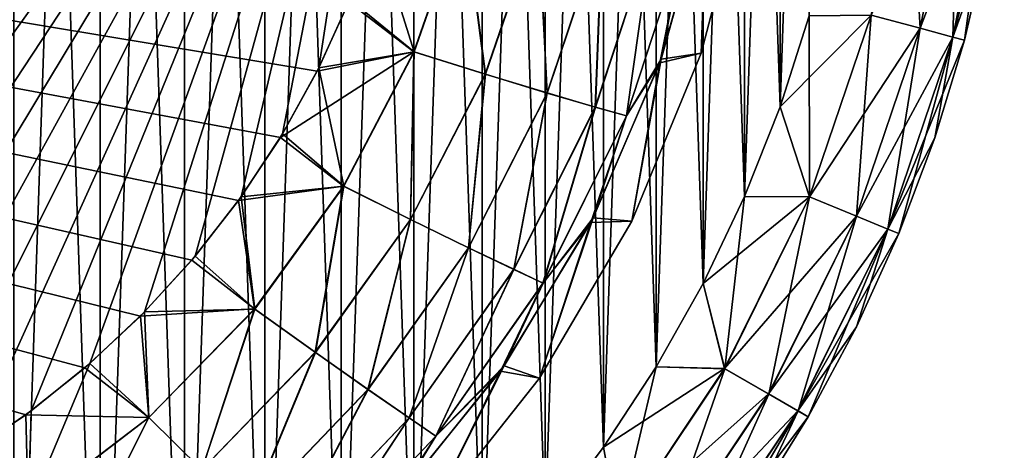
# Model space of a CAD drawing. Header units: metres. Extents: x -104 to 104, y -111 to 38.
# Tile 246 of 256: x 93.92 to 103.37, y -1.82 to 2.31. Entities that reach past the tile are written whole.
import ezdxf

# ---------------------------------------------------------------- set-up
doc = ezdxf.new("R2010")
doc.units = ezdxf.units.M
doc.layers.add('solid_509367_AD153', color=7, linetype='CONTINUOUS')

msp = doc.modelspace()

# ---------------------------------------------------------------- linework, layer by layer
at = {"layer": 'solid_509367_AD153'}
for points in [[(93.864166, 18.388489, -19), (94.695381, 17.994108, -19), (93.86422, -6.388464, -19)], [(94.695427, -5.994086, 19), (94.695381, 17.994108, 19), (93.864166, 18.388489, 19)], [(93.86422, -6.388464, 19), (94.695427, -5.994086, 19), (93.864166, 18.388489, 19)], [(94.695381, 17.994108, -19), (94.695427, -5.994086, -19), (93.86422, -6.388464, -19)], [(94.695381, 17.994108, -19), (95.502205, 17.541517, -19), (94.695427, -5.994086, -19)], [(95.502235, -5.541497, 19), (95.502205, 17.541517, 19), (94.695381, 17.994108, 19)], [(94.695427, -5.994086, 19), (95.502235, -5.541497, 19), (94.695381, 17.994108, 19)], [(95.502205, 17.541517, -19), (95.502235, -5.541497, -19), (94.695427, -5.994086, -19)], [(95.502205, 17.541517, -19), (96.274178, 17.036829, -19), (95.502235, -5.541497, -19)], [(96.2742, -5.03681, 19), (96.274178, 17.036829, 19), (95.502205, 17.541517, 19)], [(95.502235, -5.541497, 19), (96.2742, -5.03681, 19), (95.502205, 17.541517, 19)], [(96.274178, 17.036829, -19), (96.2742, -5.03681, -19), (95.502235, -5.541497, -19)], [(96.274178, 17.036829, -19), (97.007385, 16.481586, -19), (96.2742, -5.03681, -19)], [(97.007416, -4.481563, 19), (97.007385, 16.481586, 19), (96.274178, 17.036829, 19)], [(96.2742, -5.03681, 19), (97.007416, -4.481563, 19), (96.274178, 17.036829, 19)], [(97.007385, 16.481586, -19), (97.007416, -4.481563, -19), (96.2742, -5.03681, -19)], [(97.007385, 16.481586, -19), (97.705605, 15.873723, -19), (97.007416, -4.481563, -19)], [(97.705635, -3.873691, 19), (97.705605, 15.873723, 19), (97.007385, 16.481586, 19)], [(97.007416, -4.481563, 19), (97.705635, -3.873691, 19), (97.007385, 16.481586, 19)], [(97.705605, 15.873723, -19), (97.705635, -3.873691, -19), (97.007416, -4.481563, -19)], [(97.705605, 15.873723, -19), (98.359489, 15.221644, -19), (97.705635, -3.873691, -19)], [(98.35952, -3.221605, 19), (98.359489, 15.221644, 19), (97.705605, 15.873723, 19)], [(97.705635, -3.873691, 19), (98.35952, -3.221605, 19), (97.705605, 15.873723, 19)], [(98.359489, 15.221644, -19), (98.35952, -3.221605, -19), (97.705635, -3.873691, -19)], [(98.359489, 15.221644, -19), (98.964172, 14.528923, -19), (98.35952, -3.221605, -19)], [(98.964211, -2.528883, 19), (98.964172, 14.528923, 19), (98.359489, 15.221644, 19)], [(98.35952, -3.221605, 19), (98.964211, -2.528883, 19), (98.359489, 15.221644, 19)], [(98.964172, 14.528923, -19), (98.964211, -2.528883, -19), (98.35952, -3.221605, -19)], [(98.964172, 14.528923, -19), (99.523697, 13.791816, -19), (98.964211, -2.528883, -19)], [(99.523727, -1.791778, 19), (99.523697, 13.791816, 19), (98.964172, 14.528923, 19)], [(98.964211, -2.528883, 19), (99.523727, -1.791778, 19), (98.964172, 14.528923, 19)], [(99.523697, 13.791816, -19), (99.523727, -1.791778, -19), (98.964211, -2.528883, -19)], [(99.523697, 13.791816, -19), (100.031136, 13.020004, -19), (99.523727, -1.791778, -19)], [(100.031158, -1.019969, 19), (100.031136, 13.020004, 19), (99.523697, 13.791816, 19)], [(99.523727, -1.791778, 19), (100.031158, -1.019969, 19), (99.523697, 13.791816, 19)], [(100.031136, 13.020004, -19), (100.031158, -1.019969, -19), (99.523727, -1.791778, -19)], [(100.031136, 13.020004, -19), (100.481972, 12.218905, -19), (100.031158, -1.019969, -19)], [(100.481987, -0.218871, 19), (100.481972, 12.218905, 19), (100.031136, 13.020004, 19)], [(100.031158, -1.019969, 19), (100.481987, -0.218871, 19), (100.031136, 13.020004, 19)], [(100.481972, 12.218905, -19), (100.481987, -0.218871, -19), (100.031158, -1.019969, -19)], [(100.481972, 12.218905, -19), (100.879524, 11.383416, -19), (100.481987, -0.218871, -19)], [(100.879539, 0.616622, 19), (100.879524, 11.383416, 19), (100.481972, 12.218905, 19)], [(100.481987, -0.218871, 19), (100.879539, 0.616622, 19), (100.481972, 12.218905, 19)], [(100.879524, 11.383416, -19), (100.879539, 0.616622, -19), (100.481987, -0.218871, -19)], [(100.879524, 11.383416, -19), (101.219269, 10.524033, -19), (100.879539, 0.616622, -19)], [(101.219284, 1.476008, 19), (101.219269, 10.524033, 19), (100.879524, 11.383416, 19)], [(100.879539, 0.616622, 19), (101.219284, 1.476008, 19), (100.879524, 11.383416, 19)], [(101.219269, 10.524033, -19), (101.219284, 1.476008, -19), (100.879539, 0.616622, -19)], [(101.219269, 10.524033, -19), (101.497505, 9.648067, -19), (101.219284, 1.476008, -19)], [(101.219284, 1.476008, 19), (101.497513, 2.351975, 19), (101.219269, 10.524033, 19)], [(101.497505, 9.648067, -19), (101.497513, 2.351975, -19), (101.219284, 1.476008, -19)], [(62.666489, 7.474417, 16.1), (97.655243, 7.474417, 16.1), (88.5, -3.273149, 16.1)], [(96.776627, 1.818419, -16.1), (97.079521, 2.481213, -16.1), (62.666489, 7.474417, -16.1)], [(96.424026, 1.183292, -16.1), (96.776627, 1.818419, -16.1), (62.666489, 7.474417, -16.1)], [(96.0215, 0.576458, -16.1), (96.424026, 1.183292, -16.1), (62.666489, 7.474417, -16.1)], [(95.573448, 0.003535, -16.1), (96.0215, 0.576458, -16.1), (62.666489, 7.474417, -16.1)], [(95.081581, -0.53227, -16.1), (95.573448, 0.003535, -16.1), (62.666489, 7.474417, -16.1)], [(94.548782, -1.028737, -16.1), (95.081581, -0.53227, -16.1), (62.666489, 7.474417, -16.1)], [(93.979843, -1.480603, -16.1), (94.548782, -1.028737, -16.1), (62.666489, 7.474417, -16.1)], [(93.37545, -1.887962, -16.1), (93.979843, -1.480603, -16.1), (62.666489, 7.474417, -16.1)], [(97.655243, 7.474417, 16.1), (89.278015, -3.238287, 16.1), (88.5, -3.273149, 16.1)], [(97.655243, 7.474417, 16.1), (90.033745, -3.144967, 16.1), (89.278015, -3.238287, 16.1)], [(97.655243, 7.474417, 16.1), (90.768616, -2.991632, 16.1), (90.033745, -3.144967, 16.1)], [(97.655243, 7.474417, 16.1), (91.480423, -2.7807, 16.1), (90.768616, -2.991632, 16.1)], [(97.655243, 7.474417, 16.1), (92.161423, -2.520368, 16.1), (91.480423, -2.7807, 16.1)], [(97.655243, 7.474417, 16.1), (92.812744, -2.209516, 16.1), (92.161423, -2.520368, 16.1)], [(97.655243, 7.474417, 16.1), (93.436203, -1.8501, 16.1), (92.812744, -2.209516, 16.1)], [(97.655243, 7.474417, 16.1), (94.033058, -1.441364, 16.1), (93.436203, -1.8501, 16.1)], [(97.655243, 7.474417, 16.1), (94.594803, -0.988857, 16.1), (94.033058, -1.441364, 16.1)], [(97.655243, 7.474417, 16.1), (95.120918, -0.49238, 16.1), (94.594803, -0.988857, 16.1)], [(97.655243, 7.474417, 16.1), (95.606461, 0.042697, 16.1), (95.120918, -0.49238, 16.1)], [(97.655243, 7.474417, 16.1), (96.048492, 0.614073, 16.1), (95.606461, 0.042697, 16.1)], [(97.655243, 7.474417, 16.1), (96.445419, 1.218663, 16.1), (96.048492, 0.614073, 16.1)], [(97.655243, 7.474417, 16.1), (96.792999, 1.85097, 16.1), (96.445419, 1.218663, 16.1)], [(97.655243, 7.474417, 16.1), (97.091423, 2.510377, 16.1), (96.792999, 1.85097, 16.1)], [(102.564919, 2.231316, -18.560244), (102.094467, 2.357374, -18.885818), (102.453621, 4.162971, -18.885818)], [(102.936508, 4.099398, -18.560244), (102.564919, 2.231316, -18.560244), (102.453621, 4.162971, -18.885818)], [(102.564117, 2.231532, 18.561077), (102.935677, 4.099507, 18.561077), (102.093414, 2.357656, 18.886271)], [(103.258469, 4.057011, 18.074024), (102.935677, 4.099507, 18.561077), (102.564117, 2.231532, 18.561077)], [(102.879036, 2.14715, -18.072937), (102.564919, 2.231316, -18.560244), (102.936508, 4.099398, -18.560244)], [(103.258919, 4.056952, -18.072937), (102.879036, 2.14715, -18.072937), (102.936508, 4.099398, -18.560244)], [(102.878601, 2.147266, 18.074024), (103.258469, 4.057011, 18.074024), (102.564117, 2.231532, 18.561077)], [(102.878601, 2.147266, 18.074024), (103.371674, 4.042107, 17.5), (103.258469, 4.057011, 18.074024)], [(102.878601, 2.147266, 18.074024), (103.211777, 3.073645, 17.5), (103.371674, 4.042107, 17.5)], [(103.258919, 4.056952, -18.072937), (102.988884, 2.117714, -17.5), (102.879036, 2.14715, -18.072937)], [(103.258919, 4.056952, -18.072937), (103.211777, 3.073645, -17.5), (102.988884, 2.117714, -17.5)], [(100.902885, 3.684306), (100.463936, 1.992713), (100.521736, 3.533656, 13.178531)], [(100.516197, 3.506824, -13.178531), (100.463936, 1.992713), (100.902885, 3.684306)], [(100.516197, 3.506824, -13.178531), (100.066605, 1.898944, -13.178531), (100.463936, 1.992713)], [(100.301056, 3.095206, -13.939487), (100.066605, 1.898944, -13.178531), (100.516197, 3.506824, -13.178531)], [(100.463936, 1.992713), (100.079391, 1.935196, 13.178531), (100.521736, 3.533656, 13.178531)], [(100.301918, 3.095103, 13.936521), (100.521736, 3.533656, 13.178531), (100.079391, 1.935196, 13.178531)], [(97.704453, 2.005177, -16.001923), (98.185509, 3.378669, -16.001923), (97.079521, 2.481213, -16.1)], [(98.188477, 3.378201, 16.001139), (97.707306, 2.004251, 16.001139), (97.336563, 3.18854, 16.1)], [(98.389755, 1.790376, -15.712207), (98.185509, 3.378669, -16.001923), (97.704453, 2.005177, -16.001923)], [(98.392342, 1.789582, 15.710687), (97.707306, 2.004251, 16.001139), (98.188477, 3.378201, 16.001139)], [(98.897087, 3.274425, -15.712207), (98.185509, 3.378669, -16.001923), (98.389755, 1.790376, -15.712207)], [(98.899765, 3.274049, 15.710687), (98.392342, 1.789582, 15.710687), (98.188477, 3.378201, 16.001139)], [(98.897087, 3.274425, -15.712207), (98.389755, 1.790376, -15.712207), (98.983498, 1.610365, -15.249984)], [(98.985634, 1.609736, 15.247828), (98.392342, 1.789582, 15.710687), (98.899765, 3.274049, 15.710687)], [(98.897087, 3.274425, -15.712207), (98.983498, 1.610365, -15.249984), (99.512779, 3.19084, -15.249984)], [(99.514992, 3.190559, 15.247828), (98.985634, 1.609736, 15.247828), (98.899765, 3.274049, 15.710687)], [(97.707306, 2.004251, 16.001139), (97.091423, 2.510377, 16.1), (97.336563, 3.18854, 16.1)], [(99.512779, 3.19084, -15.249984), (98.983498, 1.610365, -15.249984), (99.445908, 1.475246, -14.645776)], [(99.447449, 1.474798, 14.643127), (98.985634, 1.609736, 15.247828), (99.514992, 3.190559, 15.247828)], [(99.512779, 3.19084, -15.249984), (99.445908, 1.475246, -14.645776), (99.991615, 3.131348, -14.645776)], [(99.991615, 3.131348, -14.645776), (99.445908, 1.475246, -14.645776), (99.74501, 1.389964, -13.939487)], [(99.993202, 3.131151, 14.643127), (99.447449, 1.474798, 14.643127), (99.514992, 3.190559, 15.247828)], [(99.745842, 1.389724, 13.936521), (99.447449, 1.474798, 14.643127), (99.993202, 3.131151, 14.643127)], [(99.991615, 3.131348, -14.645776), (99.74501, 1.389964, -13.939487), (100.301056, 3.095206, -13.939487)], [(100.301918, 3.095103, 13.936521), (99.745842, 1.389724, 13.936521), (99.993202, 3.131151, 14.643127)], [(100.301056, 3.095206, -13.939487), (99.74501, 1.389964, -13.939487), (100.066605, 1.898944, -13.178531)], [(100.301918, 3.095103, 13.936521), (100.079391, 1.935196, 13.178531), (99.745842, 1.389724, 13.936521)], [(102.878601, 2.147266, 18.074024), (102.988884, 2.117714, 17.5), (103.211777, 3.073645, 17.5)], [(102.988884, 2.117714, 17.5), (102.988884, 2.117714, -17.5), (103.211777, 3.073645, -17.5)], [(103.211777, 3.073645, 17.5), (102.988884, 2.117714, 17.5), (103.211777, 3.073645, -17.5)], [(97.704453, 2.005177, -16.001923), (97.079521, 2.481213, -16.1), (96.776627, 1.818419, -16.1)], [(97.707306, 2.004251, 16.001139), (96.792999, 1.85097, 16.1), (97.091423, 2.510377, 16.1)], [(102.093414, 2.357656, 18.886271), (101.497513, 2.351975, 19), (101.219284, 1.476008, 19)], [(101.501701, 0.61452, 18.886271), (102.093414, 2.357656, 18.886271), (101.219284, 1.476008, 19)], [(101.502701, 0.614104, -18.885818), (101.219284, 1.476008, -19), (101.497513, 2.351975, -19)], [(102.094467, 2.357374, -18.885818), (101.502701, 0.614104, -18.885818), (101.497513, 2.351975, -19)], [(102.564117, 2.231532, 18.561077), (102.093414, 2.357656, 18.886271), (101.501701, 0.61452, 18.886271)], [(101.952682, 0.427717, -18.560244), (101.502701, 0.614104, -18.885818), (102.094467, 2.357374, -18.885818)], [(102.564919, 2.231316, -18.560244), (101.952682, 0.427717, -18.560244), (102.094467, 2.357374, -18.885818)], [(101.951912, 0.428036, 18.561077), (102.564117, 2.231532, 18.561077), (101.501701, 0.61452, 18.886271)], [(102.878601, 2.147266, 18.074024), (102.564117, 2.231532, 18.561077), (101.951912, 0.428036, 18.561077)], [(102.25312, 0.303271, -18.072937), (101.952682, 0.427717, -18.560244), (102.564919, 2.231316, -18.560244)], [(102.879036, 2.14715, -18.072937), (102.25312, 0.303271, -18.072937), (102.564919, 2.231316, -18.560244)], [(102.252701, 0.303444, 18.074024), (102.878601, 2.147266, 18.074024), (101.951912, 0.428036, 18.561077)], [(102.252701, 0.303444, 18.074024), (102.988884, 2.117714, 17.5), (102.878601, 2.147266, 18.074024)], [(102.252701, 0.303444, 18.074024), (102.703949, 1.178408, 17.5), (102.988884, 2.117714, 17.5)], [(102.879036, 2.14715, -18.072937), (102.358192, 0.259748, -17.5), (102.25312, 0.303271, -18.072937)], [(102.879036, 2.14715, -18.072937), (102.703949, 1.178408, -17.5), (102.358192, 0.259748, -17.5)], [(102.879036, 2.14715, -18.072937), (102.988884, 2.117714, -17.5), (102.703949, 1.178408, -17.5)], [(102.703949, 1.178408, 17.5), (102.703949, 1.178408, -17.5), (102.988884, 2.117714, -17.5)], [(102.988884, 2.117714, 17.5), (102.703949, 1.178408, 17.5), (102.988884, 2.117714, -17.5)], [(97.704453, 2.005177, -16.001923), (96.776627, 1.818419, -16.1), (96.424026, 1.183292, -16.1)], [(97.029762, 0.715719, -16.001923), (97.704453, 2.005177, -16.001923), (96.424026, 1.183292, -16.1)], [(97.707306, 2.004251, 16.001139), (97.032433, 0.71436, 16.001139), (96.792999, 1.85097, 16.1)], [(97.671852, 0.395958, -15.712207), (97.704453, 2.005177, -16.001923), (97.029762, 0.715719, -16.001923)], [(97.674278, 0.394766, 15.710687), (97.032433, 0.71436, 16.001139), (97.707306, 2.004251, 16.001139)], [(98.389755, 1.790376, -15.712207), (97.704453, 2.005177, -16.001923), (97.671852, 0.395958, -15.712207)], [(98.392342, 1.789582, 15.710687), (97.674278, 0.394766, 15.710687), (97.707306, 2.004251, 16.001139)], [(100.463936, 1.992713), (99.795448, 0.378001), (100.079391, 1.935196, 13.178531)], [(100.066605, 1.898944, -13.178531), (99.795448, 0.378001), (100.463936, 1.992713)], [(100.066605, 1.898944, -13.178531), (99.402855, 0.366822, -13.178531), (99.795448, 0.378001)], [(99.74501, 1.389964, -13.939487), (99.402855, 0.366822, -13.178531), (100.066605, 1.898944, -13.178531)], [(99.795448, 0.378001), (99.42556, 0.410978, 13.178531), (100.079391, 1.935196, 13.178531)], [(99.745842, 1.389724, 13.936521), (100.079391, 1.935196, 13.178531), (99.42556, 0.410978, 13.178531)], [(97.032433, 0.71436, 16.001139), (96.445419, 1.218663, 16.1), (96.792999, 1.85097, 16.1)], [(98.389755, 1.790376, -15.712207), (97.671852, 0.395958, -15.712207), (98.22876, 0.124295, -15.249984)], [(98.230759, 0.123335, 15.247828), (97.674278, 0.394766, 15.710687), (98.392342, 1.789582, 15.710687)], [(98.389755, 1.790376, -15.712207), (98.22876, 0.124295, -15.249984), (98.983498, 1.610365, -15.249984)], [(98.985634, 1.609736, 15.247828), (98.230759, 0.123335, 15.247828), (98.392342, 1.789582, 15.710687)], [(98.983498, 1.610365, -15.249984), (98.22876, 0.124295, -15.249984), (98.662971, -0.082789, -14.645776)], [(98.664413, -0.083476, 14.643127), (98.230759, 0.123335, 15.247828), (98.985634, 1.609736, 15.247828)], [(98.983498, 1.610365, -15.249984), (98.662971, -0.082789, -14.645776), (99.445908, 1.475246, -14.645776)], [(99.447449, 1.474798, 14.643127), (98.664413, -0.083476, 14.643127), (98.985634, 1.609736, 15.247828)], [(99.445908, 1.475246, -14.645776), (98.662971, -0.082789, -14.645776), (98.944046, -0.214869, -13.939487)], [(98.944832, -0.21524, 13.936521), (98.664413, -0.083476, 14.643127), (99.447449, 1.474798, 14.643127)], [(99.445908, 1.475246, -14.645776), (98.944046, -0.214869, -13.939487), (99.74501, 1.389964, -13.939487)], [(99.745842, 1.389724, 13.936521), (98.944832, -0.21524, 13.936521), (99.447449, 1.474798, 14.643127)], [(101.502701, 0.614104, -18.885818), (100.879539, 0.616622, -19), (101.219284, 1.476008, -19)], [(101.501701, 0.61452, 18.886271), (101.219284, 1.476008, 19), (100.879539, 0.616622, 19)], [(99.74501, 1.389964, -13.939487), (98.944046, -0.214869, -13.939487), (99.402855, 0.366822, -13.178531)], [(99.745842, 1.389724, 13.936521), (99.42556, 0.410978, 13.178531), (98.944832, -0.21524, 13.936521)], [(97.029762, 0.715719, -16.001923), (96.424026, 1.183292, -16.1), (96.0215, 0.576458, -16.1)], [(97.032433, 0.71436, 16.001139), (96.048492, 0.614073, 16.1), (96.445419, 1.218663, 16.1)], [(102.252701, 0.303444, 18.074024), (102.358192, 0.259748, 17.5), (102.703949, 1.178408, 17.5)], [(102.358192, 0.259748, 17.5), (102.358192, 0.259748, -17.5), (102.703949, 1.178408, -17.5)], [(102.703949, 1.178408, 17.5), (102.358192, 0.259748, 17.5), (102.703949, 1.178408, -17.5)], [(96.175644, -0.462579, -16.001923), (97.029762, 0.715719, -16.001923), (96.0215, 0.576458, -16.1)], [(97.032433, 0.71436, 16.001139), (96.17807, -0.464338, 16.001139), (96.048492, 0.614073, 16.1)], [(96.758667, -0.879142, -15.712207), (97.029762, 0.715719, -16.001923), (96.175644, -0.462579, -16.001923)], [(96.760864, -0.880701, 15.710687), (96.17807, -0.464338, 16.001139), (97.032433, 0.71436, 16.001139)], [(97.671852, 0.395958, -15.712207), (97.029762, 0.715719, -16.001923), (96.758667, -0.879142, -15.712207)], [(97.674278, 0.394766, 15.710687), (96.760864, -0.880701, 15.710687), (97.032433, 0.71436, 16.001139)], [(96.175644, -0.462579, -16.001923), (96.0215, 0.576458, -16.1), (95.573448, 0.003535, -16.1)], [(96.17807, -0.464338, 16.001139), (95.606461, 0.042697, 16.1), (96.048492, 0.614073, 16.1)], [(100.688461, -1.037013, -18.885818), (100.481987, -0.218871, -19), (100.879539, 0.616622, -19)], [(101.501701, 0.61452, 18.886271), (100.879539, 0.616622, 19), (100.481987, -0.218871, 19)], [(100.687523, -1.036468, 18.886271), (101.501701, 0.61452, 18.886271), (100.481987, -0.218871, 19)], [(101.951912, 0.428036, 18.561077), (101.501701, 0.61452, 18.886271), (100.687523, -1.036468, 18.886271)], [(101.502701, 0.614104, -18.885818), (100.688461, -1.037013, -18.885818), (100.879539, 0.616622, -19)], [(101.11026, -1.280538, -18.560244), (100.688461, -1.037013, -18.885818), (101.502701, 0.614104, -18.885818)], [(101.952682, 0.427717, -18.560244), (101.11026, -1.280538, -18.560244), (101.502701, 0.614104, -18.885818)], [(97.671852, 0.395958, -15.712207), (96.758667, -0.879142, -15.712207), (97.264786, -1.235409, -15.249984)], [(97.266609, -1.236676, 15.247828), (96.760864, -0.880701, 15.710687), (97.674278, 0.394766, 15.710687)], [(97.671852, 0.395958, -15.712207), (97.264786, -1.235409, -15.249984), (98.22876, 0.124295, -15.249984)], [(98.230759, 0.123335, 15.247828), (97.266609, -1.236676, 15.247828), (97.674278, 0.394766, 15.710687)], [(98.910263, -1.128853), (98.572166, -1.011163, 13.178531), (99.42556, 0.410978, 13.178531)], [(98.944832, -0.21524, 13.936521), (99.42556, 0.410978, 13.178531), (98.572166, -1.011163, 13.178531)], [(99.795448, 0.378001), (98.910263, -1.128853), (99.42556, 0.410978, 13.178531)], [(99.402855, 0.366822, -13.178531), (98.910263, -1.128853), (99.795448, 0.378001)], [(101.109543, -1.280122, 18.561077), (101.951912, 0.428036, 18.561077), (100.687523, -1.036468, 18.886271)], [(102.252701, 0.303444, 18.074024), (101.951912, 0.428036, 18.561077), (101.109543, -1.280122, 18.561077)], [(101.391891, -1.443135, -18.072937), (101.11026, -1.280538, -18.560244), (101.952682, 0.427717, -18.560244)], [(102.25312, 0.303271, -18.072937), (101.391891, -1.443135, -18.072937), (101.952682, 0.427717, -18.560244)], [(99.402855, 0.366822, -13.178531), (98.537292, -1.060999, -13.178531), (98.910263, -1.128853)], [(98.944046, -0.214869, -13.939487), (98.537292, -1.060999, -13.178531), (99.402855, 0.366822, -13.178531)], [(101.391495, -1.44291, 18.074024), (102.252701, 0.303444, 18.074024), (101.109543, -1.280122, 18.561077)], [(101.391495, -1.44291, 18.074024), (102.358192, 0.259748, 17.5), (102.252701, 0.303444, 18.074024)], [(102.25312, 0.303271, -18.072937), (101.490379, -1.5, -17.5), (101.391891, -1.443135, -18.072937)], [(102.25312, 0.303271, -18.072937), (101.953094, -0.63433, -17.5), (101.490379, -1.5, -17.5)], [(102.25312, 0.303271, -18.072937), (102.358192, 0.259748, -17.5), (101.953094, -0.63433, -17.5)], [(101.391495, -1.44291, 18.074024), (101.953094, -0.63433, 17.5), (102.358192, 0.259748, 17.5)], [(101.953094, -0.63433, 17.5), (101.953094, -0.63433, -17.5), (102.358192, 0.259748, -17.5)], [(102.358192, 0.259748, 17.5), (101.953094, -0.63433, 17.5), (102.358192, 0.259748, -17.5)], [(98.22876, 0.124295, -15.249984), (97.264786, -1.235409, -15.249984), (97.659767, -1.508991, -14.645776)], [(97.661079, -1.509899, 14.643127), (97.266609, -1.236676, 15.247828), (98.230759, 0.123335, 15.247828)], [(98.22876, 0.124295, -15.249984), (97.659767, -1.508991, -14.645776), (98.662971, -0.082789, -14.645776)], [(98.664413, -0.083476, 14.643127), (97.661079, -1.509899, 14.643127), (98.230759, 0.123335, 15.247828)], [(96.175644, -0.462579, -16.001923), (95.573448, 0.003535, -16.1), (95.081581, -0.53227, -16.1)], [(96.17807, -0.464338, 16.001139), (95.120918, -0.49238, 16.1), (95.606461, 0.042697, 16.1)], [(98.662971, -0.082789, -14.645776), (97.659767, -1.508991, -14.645776), (97.915604, -1.68434, -13.939487)], [(97.916313, -1.68483, 13.936521), (97.661079, -1.509899, 14.643127), (98.664413, -0.083476, 14.643127)], [(98.662971, -0.082789, -14.645776), (97.915604, -1.68434, -13.939487), (98.944046, -0.214869, -13.939487)], [(98.944832, -0.21524, 13.936521), (97.916313, -1.68483, 13.936521), (98.664413, -0.083476, 14.643127)], [(98.944046, -0.214869, -13.939487), (97.915604, -1.68434, -13.939487), (98.537292, -1.060999, -13.178531)], [(98.944832, -0.21524, 13.936521), (98.572166, -1.011163, 13.178531), (97.916313, -1.68483, 13.936521)], [(100.688461, -1.037013, -18.885818), (100.031158, -1.019969, -19), (100.481987, -0.218871, -19)], [(100.687523, -1.036468, 18.886271), (100.481987, -0.218871, 19), (100.031158, -1.019969, 19)], [(95.160065, -1.504931, -16.001923), (96.175644, -0.462579, -16.001923), (95.081581, -0.53227, -16.1)], [(96.17807, -0.464338, 16.001139), (95.162186, -1.507046, 16.001139), (95.120918, -0.49238, 16.1)], [(95.66964, -2.007772, -15.712207), (96.175644, -0.462579, -16.001923), (95.160065, -1.504931, -16.001923)], [(95.671562, -2.009659, 15.710687), (95.162186, -1.507046, 16.001139), (96.17807, -0.464338, 16.001139)], [(96.758667, -0.879142, -15.712207), (96.175644, -0.462579, -16.001923), (95.66964, -2.007772, -15.712207)], [(96.760864, -0.880701, 15.710687), (95.671562, -2.009659, 15.710687), (96.17807, -0.464338, 16.001139)], [(95.160065, -1.504931, -16.001923), (95.081581, -0.53227, -16.1), (94.548782, -1.028737, -16.1)], [(95.162186, -1.507046, 16.001139), (94.594803, -0.988857, 16.1), (95.120918, -0.49238, 16.1)], [(101.391495, -1.44291, 18.074024), (101.490379, -1.5, 17.5), (101.953094, -0.63433, 17.5)], [(101.490379, -1.5, 17.5), (101.490379, -1.5, -17.5), (101.953094, -0.63433, -17.5)], [(101.953094, -0.63433, 17.5), (101.490379, -1.5, 17.5), (101.953094, -0.63433, -17.5)], [(96.758667, -0.879142, -15.712207), (95.66964, -2.007772, -15.712207), (96.11232, -2.439506, -15.249984)], [(96.113914, -2.441046, 15.247828), (95.671562, -2.009659, 15.710687), (96.760864, -0.880701, 15.710687)], [(96.758667, -0.879142, -15.712207), (96.11232, -2.439506, -15.249984), (97.264786, -1.235409, -15.249984)], [(97.266609, -1.236676, 15.247828), (96.113914, -2.441046, 15.247828), (96.760864, -0.880701, 15.710687)], [(95.160065, -1.504931, -16.001923), (94.548782, -1.028737, -16.1), (93.979843, -1.480603, -16.1)], [(94.006149, -2.39183, 16.001139), (94.033058, -1.441364, 16.1), (94.594803, -0.988857, 16.1)], [(95.162186, -1.507046, 16.001139), (94.006149, -2.39183, 16.001139), (94.594803, -0.988857, 16.1)], [(97.825348, -2.498938), (97.534805, -2.30525, 13.178531), (98.572166, -1.011163, 13.178531)], [(97.916313, -1.68483, 13.936521), (98.572166, -1.011163, 13.178531), (97.534805, -2.30525, 13.178531)], [(98.910263, -1.128853), (97.825348, -2.498938), (98.572166, -1.011163, 13.178531)], [(99.665672, -2.567724, -18.885818), (99.523727, -1.791778, -19), (100.031158, -1.019969, -19)], [(100.687523, -1.036468, 18.886271), (100.031158, -1.019969, 19), (99.523727, -1.791778, 19)], [(99.66481, -2.567061, 18.886271), (100.687523, -1.036468, 18.886271), (99.523727, -1.791778, 19)], [(101.109543, -1.280122, 18.561077), (100.687523, -1.036468, 18.886271), (99.66481, -2.567061, 18.886271)], [(100.688461, -1.037013, -18.885818), (99.665672, -2.567724, -18.885818), (100.031158, -1.019969, -19)], [(100.052078, -2.864222, -18.560244), (99.665672, -2.567724, -18.885818), (100.688461, -1.037013, -18.885818)], [(101.11026, -1.280538, -18.560244), (100.052078, -2.864222, -18.560244), (100.688461, -1.037013, -18.885818)], [(98.537292, -1.060999, -13.178531), (97.485924, -2.35812, -13.178531), (97.825348, -2.498938)], [(97.915604, -1.68434, -13.939487), (97.485924, -2.35812, -13.178531), (98.537292, -1.060999, -13.178531)], [(98.537292, -1.060999, -13.178531), (97.825348, -2.498938), (98.910263, -1.128853)], [(97.264786, -1.235409, -15.249984), (96.11232, -2.439506, -15.249984), (96.458046, -2.772448, -14.645776)], [(96.45919, -2.773553, 14.643127), (96.113914, -2.441046, 15.247828), (97.266609, -1.236676, 15.247828)], [(97.264786, -1.235409, -15.249984), (96.458046, -2.772448, -14.645776), (97.659767, -1.508991, -14.645776)], [(97.661079, -1.509899, 14.643127), (96.45919, -2.773553, 14.643127), (97.266609, -1.236676, 15.247828)], [(100.051414, -2.863715, 18.561077), (101.109543, -1.280122, 18.561077), (99.66481, -2.567061, 18.886271)], [(101.391495, -1.44291, 18.074024), (101.109543, -1.280122, 18.561077), (100.051414, -2.863715, 18.561077)], [(100.310074, -3.062187, -18.072937), (100.052078, -2.864222, -18.560244), (101.11026, -1.280538, -18.560244)], [(101.391891, -1.443135, -18.072937), (100.310074, -3.062187, -18.072937), (101.11026, -1.280538, -18.560244)], [(94.004387, -2.38941, -16.001923), (93.979843, -1.480603, -16.1), (93.37545, -1.887962, -16.1)], [(94.006149, -2.39183, 16.001139), (93.436203, -1.8501, 16.1), (94.033058, -1.441364, 16.1)], [(94.004387, -2.38941, -16.001923), (95.160065, -1.504931, -16.001923), (93.979843, -1.480603, -16.1)], [(94.427963, -2.965905, -15.712207), (95.160065, -1.504931, -16.001923), (94.004387, -2.38941, -16.001923)], [(94.429558, -2.96807, 15.710687), (94.006149, -2.39183, 16.001139), (95.162186, -1.507046, 16.001139)], [(95.66964, -2.007772, -15.712207), (95.160065, -1.504931, -16.001923), (94.427963, -2.965905, -15.712207)], [(95.671562, -2.009659, 15.710687), (94.429558, -2.96807, 15.710687), (95.162186, -1.507046, 16.001139)], [(97.659767, -1.508991, -14.645776), (96.458046, -2.772448, -14.645776), (96.682083, -2.986442, -13.939487)], [(96.682709, -2.98704, 13.936521), (96.45919, -2.773553, 14.643127), (97.661079, -1.509899, 14.643127)], [(97.659767, -1.508991, -14.645776), (96.682083, -2.986442, -13.939487), (97.915604, -1.68434, -13.939487)], [(97.916313, -1.68483, 13.936521), (96.682709, -2.98704, 13.936521), (97.661079, -1.509899, 14.643127)], [(100.309715, -3.061913, 18.074024), (101.391495, -1.44291, 18.074024), (100.051414, -2.863715, 18.561077)], [(100.309715, -3.061913, 18.074024), (101.490379, -1.5, 17.5), (101.391495, -1.44291, 18.074024)], [(100.309715, -3.061913, 18.074024), (100.972046, -2.333554, 17.5), (101.490379, -1.5, 17.5)], [(101.391891, -1.443135, -18.072937), (100.400299, -3.131422, -17.5), (100.310074, -3.062187, -18.072937)], [(101.391891, -1.443135, -18.072937), (100.972046, -2.333554, -17.5), (100.400299, -3.131422, -17.5)], [(101.391891, -1.443135, -18.072937), (101.490379, -1.5, -17.5), (100.972046, -2.333554, -17.5)], [(100.972046, -2.333554, 17.5), (100.972046, -2.333554, -17.5), (101.490379, -1.5, -17.5)], [(101.490379, -1.5, 17.5), (100.972046, -2.333554, 17.5), (101.490379, -1.5, -17.5)], [(97.915604, -1.68434, -13.939487), (96.682083, -2.986442, -13.939487), (97.485924, -2.35812, -13.178531)], [(97.916313, -1.68483, 13.936521), (97.534805, -2.30525, 13.178531), (96.682709, -2.98704, 13.936521)], [(99.665672, -2.567724, -18.885818), (98.964211, -2.528883, -19), (99.523727, -1.791778, -19)], [(99.66481, -2.567061, 18.886271), (99.523727, -1.791778, 19), (98.964211, -2.528883, 19)]]:
    msp.add_3dface(points, dxfattribs=at)

doc.saveas('drawing.dxf')
